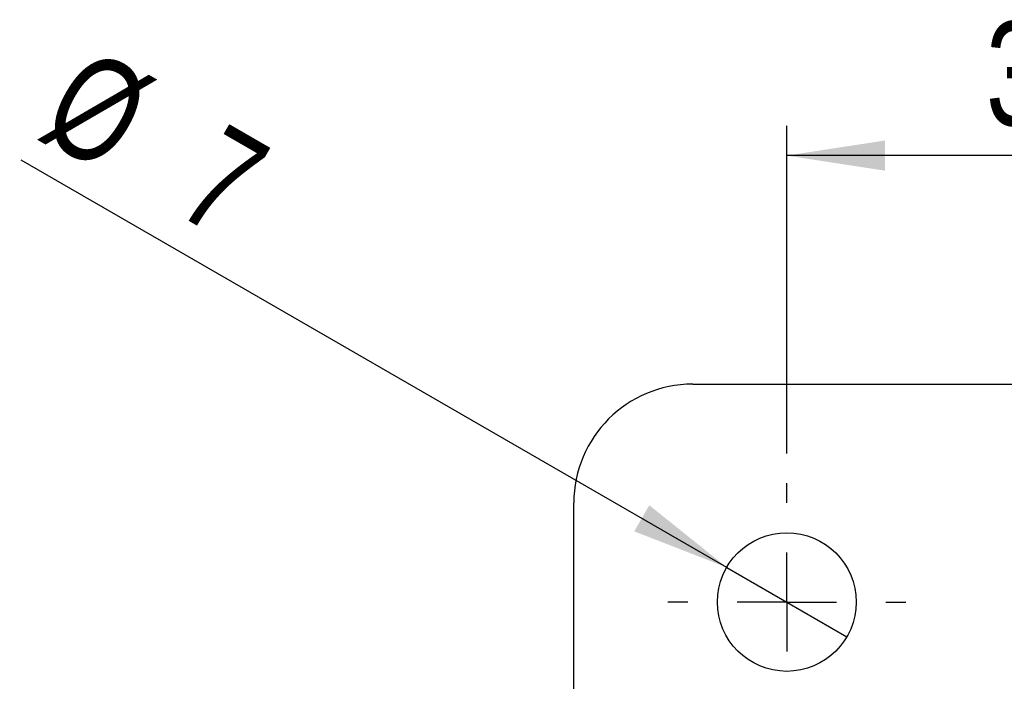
# Model space of a CAD drawing. Extents: x 59 to 551, y 29 to 426.
# Tile 9 of 20: x 218 to 268, y 121 to 154. Entities that reach past the tile are written whole.
import ezdxf

# ---------------------------------------------------------------- set-up
doc = ezdxf.new("R2010")
doc.units = 0
doc.header["$LTSCALE"] = 1.5
doc.layers.get('0').update_dxf_attribs({"linetype": 'CONTINUOUS'})
doc.styles.add('SLDTEXTSTYLE0', font='TXT', dxfattribs={"width": 0.75})
doc.dimstyles.new('SLDDIMSTYLE2', dxfattribs={"dimtxt": 5.25, "dimasz": 4.953, "dimexe": 0, "dimexo": 0.0625, "dimgap": 1.3125, "dimtad": 1, "dimdec": 3, "dimrnd": 1e-09, "dimzin": 12, "dimtxsty": 'SLDTEXTSTYLE0', "dimsah": 1, "dimcen": 0.09, "dimazin": 3, "dimtfac": 1, "dimtdec": 3, "dimtofl": 0, "dimtmove": 0, "dimatfit": 3, "dimtolj": 1, "dimtzin": 12})
doc.dimstyles.new('SLDDIMSTYLE3', dxfattribs={"dimtxt": 5.25, "dimasz": 4.953, "dimexe": 0, "dimexo": 0.0625, "dimgap": 1.3125, "dimtad": 1, "dimdec": 3, "dimrnd": 1e-09, "dimzin": 12, "dimtxsty": 'SLDTEXTSTYLE0', "dimblk1": 'NONE', "dimsah": 1, "dimcen": 0, "dimazin": 3, "dimtfac": 1, "dimtdec": 3, "dimtmove": 0, "dimatfit": 3, "dimtolj": 1, "dimtzin": 12})

# ---------------------------------------------------------------- blocks, each defined once
blk = doc.blocks.new('_D_5')
at = {"color": 179, "linetype": 'CONTINUOUS'}
for p, q in [((256.657, 132.413), (256.657, 148.951)), ((288.657, 132.413), (288.657, 148.951)), ((288.657, 147.451), (256.657, 147.451))]:
    blk.add_line(p, q, dxfattribs=at)
for points in [[(256.657, 147.451), (261.61, 146.689), (261.61, 148.213)], [(288.657, 147.451), (283.704, 148.213), (283.704, 146.689)]]:
    blk.add_solid(points, dxfattribs=at)
at = {"color": 179, "linetype": 'CONTINUOUS', "insert": (266.708, 154.218, -38.558), "char_height": 5.25, "attachment_point": 1, "style": 'SLDTEXTSTYLE0'}
blk.add_mtext('32', dxfattribs=at)
blk = doc.blocks.new('_D_9')
at = {"color": 179, "linetype": 'CONTINUOUS'}
for q in [(218.014, 147.224), (259.688, 123.163)]:
    blk.add_line((253.626, 126.663), q, dxfattribs=at)
blk.add_solid([(253.626, 126.663), (249.717, 129.8), (248.955, 128.48)], dxfattribs=at)
at = {"color": 179, "linetype": 'CONTINUOUS', "char_height": 5.25, "attachment_point": 1, "rotation": 330, "style": 'SLDTEXTSTYLE0'}
for s, insert in [('%%c', (221.385, 153.061, -38.558)), ('7', (228.282, 149.172, -38.558))]:
    blk.add_mtext(s, dxfattribs=dict(at, insert=insert))
blk = doc.blocks.new('_NONE')
blk = doc.blocks.new('SW_CENTERMARKSYMBOL_0')
at = {"color": 0, "linetype": 'CONTINUOUS'}
for p, q in [((0, 5), (0, 6)), ((0, 0), (0, 2.5)), ((-5, 0), (-6, 0)), ((0, 0), (-2.5, 0)), ((0, 0), (0, -2.5)), ((0, 0), (2.5, 0)), ((5, 0), (6, 0)), ((0, -5), (0, -6))]:
    blk.add_line(p, q, dxfattribs=at)

msp = doc.modelspace()

# ---------------------------------------------------------------- linework, layer by layer
at = {"color": 7, "linetype": 'CONTINUOUS'}
for p, q in [((251.906973, 135.913211), (293.406972, 135.913211)), ((245.906972, 120.315715), (245.906972, 129.913212))]:
    msp.add_line(p, q, dxfattribs=at)
msp.add_circle((256.656973, 124.913212), 3.5, dxfattribs=at)
msp.add_arc((251.906973, 129.913212), 6, 90, 180, dxfattribs=at)

# ---------------------------------------------------------------- block references
at = {"color": 179, "linetype": 'CONTINUOUS'}
msp.add_blockref('SW_CENTERMARKSYMBOL_0', (256.656973, 124.913212), dxfattribs=at)

# ---------------------------------------------------------------- dimensions: what is measured, and where the dimension line sits
dim = msp.add_linear_dim(base=(256.656973, 147.450644), p1=(288.656973, 130.913212), p2=(256.656973, 130.913212), dimstyle='SLDDIMSTYLE2', dxfattribs=at)
dim.commit()
dim.dimension.update_dxf_attribs({"geometry": '_D_5', "text_midpoint": (272.71949, 147.450644), "dimtype": 160})
dim = msp.add_diameter_dim_2p(p1=(259.688062, 123.163212), p2=(253.625884, 126.663212), dimstyle='SLDDIMSTYLE3', dxfattribs=at)
dim.commit()
dim.dimension.update_dxf_attribs({"geometry": '_D_9', "text_midpoint": (224.763543, 143.326917), "dimtype": 163})

doc.saveas('drawing.dxf')
